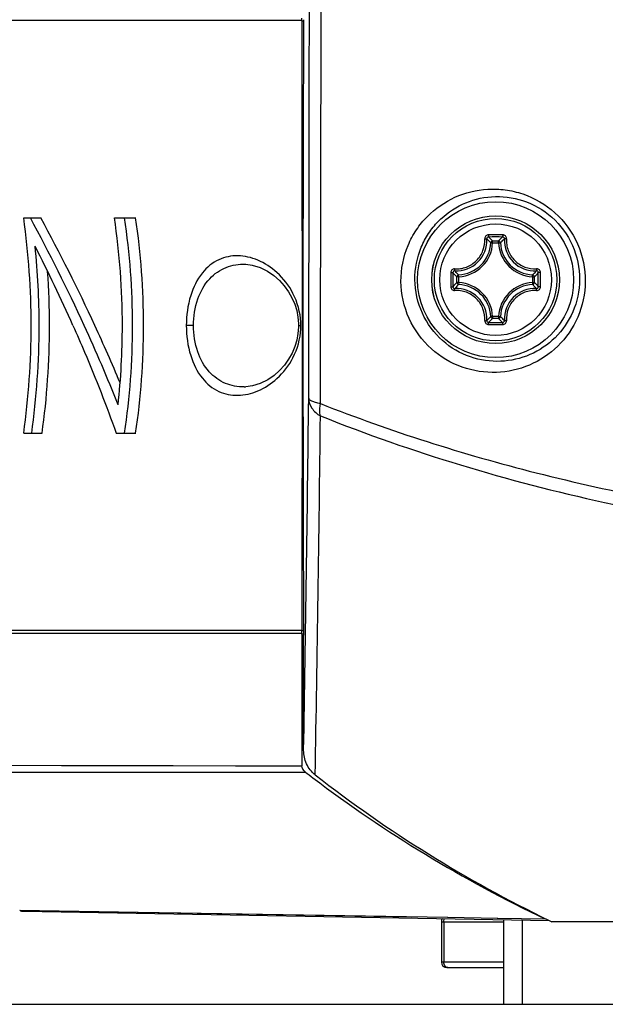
# Model space of a CAD drawing. Header units: millimetres. Extents: x 0 to 420, y 0 to 297.
# Tile 55 of 100: x 199.62 to 206, y 160.61 to 171.35. Entities that reach past the tile are written whole.
import ezdxf

# ---------------------------------------------------------------- set-up
doc = ezdxf.new("R2010")
doc.units = ezdxf.units.MM
doc.header["$LTSCALE"] = 23.1
doc.layers.get('0').update_dxf_attribs({"linetype": 'CONTINUOUS'})
doc.layers.add('02___PRT_ALL_AXES', color=7, linetype='CONTINUOUS')

msp = doc.modelspace()

# ---------------------------------------------------------------- linework, layer by layer
at = {"color": 7, "linetype": 'Continuous'}
for p, q in [((202.6906, 171.3352), (197.2076, 171.3352)), ((202.6906, 171.3349), (202.7098, 171.3347)), ((199.6607, 169.1842), (199.847, 169.1842)), ((200.6492, 169.1842), (200.8803, 169.1842)), ((204.7691, 168.9132), (204.7492, 168.9141)), ((204.7691, 168.9331), (204.8339, 168.9331)), ((204.7691, 168.9132), (204.7691, 168.9331)), ((204.7691, 168.9132), (204.8339, 168.9132)), ((204.8339, 168.9132), (204.8339, 168.9331)), ((204.8339, 168.9132), (204.8537, 168.9141)), ((204.3995, 168.5436), (204.3796, 168.5436)), ((204.3796, 168.4788), (204.3796, 168.5436)), ((204.3995, 168.5436), (204.3985, 168.5635)), ((204.3995, 168.4788), (204.3995, 168.5436)), ((205.2035, 168.5436), (205.2044, 168.5635)), ((205.2035, 168.5436), (205.2233, 168.5436)), ((205.2035, 168.5436), (205.2035, 168.4788)), ((205.2233, 168.5436), (205.2233, 168.4788)), ((204.3995, 168.4788), (204.3796, 168.4788)), ((204.3995, 168.4788), (204.3985, 168.459)), ((205.2035, 168.4788), (205.2233, 168.4788)), ((205.2035, 168.4788), (205.2044, 168.459)), ((204.7691, 168.1092), (204.7492, 168.1083)), ((204.8339, 168.1092), (204.7691, 168.1092)), ((204.7691, 168.1092), (204.7691, 168.0894)), ((204.8339, 168.1092), (204.8537, 168.1083)), ((204.8339, 168.1092), (204.8339, 168.0894)), ((201.5096, 168.0112), (201.4322, 168.0112)), ((202.6544, 168.0112), (202.68, 168.0112)), ((202.6925, 168.0112), (202.6906, 164.6873)), ((204.8339, 168.0894), (204.7691, 168.0894)), ((199.6607, 166.8383), (199.8608, 166.8383)), ((200.6685, 166.8383), (200.8803, 166.8383)), ((202.6906, 164.6873), (197.2076, 164.6873)), ((202.6906, 164.6876), (202.7099, 164.6877)), ((202.6916, 164.6527), (197.2015, 164.6527)), ((202.7101, 164.6456), (202.6919, 164.6456)), ((202.6919, 164.6456), (202.6919, 163.2115)), ((202.7102, 163.3807), (202.7102, 164.6124)), ((197.2015, 163.2212), (202.6919, 163.2115)), ((197.2397, 163.1426), (202.7292, 163.1438)), ((199.617, 161.636), (202.8386, 161.5828)), ((199.6601, 161.6254), (205.3864, 161.5255)), ((199.9348, 161.6307), (199.9473, 161.6305)), ((199.9473, 161.6305), (201.3722, 161.6069)), ((201.3722, 161.6069), (202.7072, 161.5849)), ((202.7072, 161.5849), (204.281, 161.5595)), ((204.2756, 161.5595), (204.8239, 161.5508)), ((204.2106, 161.5112), (204.8891, 161.5112)), ((204.2106, 161.5112), (204.2106, 161.0712)), ((204.237, 161.5112), (204.237, 161.0712)), ((204.819, 161.5509), (205.3425, 161.5425)), ((204.8239, 161.5508), (205.3425, 161.5425)), ((204.8891, 161.5341), (204.8891, 160.6112)), ((205.0891, 161.5307), (205.0891, 160.6112)), ((205.3862, 161.525), (205.4148, 161.5112)), ((205.3864, 161.5255), (205.4148, 161.5112)), ((217.1882, 161.5112), (205.4148, 161.5112)), ((204.8891, 161.0712), (204.2106, 161.0712)), ((204.2706, 161.0112), (204.8891, 161.0112))]:
    msp.add_line(p, q, dxfattribs=at)
for points in [[(202.0798, 168.6794), (202.151, 168.6702), (202.2369, 168.6436), (202.3182, 168.6029), (202.3863, 168.5559), (202.446, 168.5031), (202.4993, 168.4439), (202.5451, 168.3802), (202.5828, 168.3134), (202.6125, 168.2444), (202.6343, 168.1737), (202.648, 168.1031), (202.654, 168.034), (202.6544, 168.0112)], [(202.6544, 168.0112), (202.6541, 167.9923), (202.6485, 167.9229), (202.6351, 167.8521), (202.6136, 167.7811), (202.5841, 167.7117), (202.5465, 167.6445), (202.5008, 167.5804), (202.4474, 167.5207), (202.3876, 167.4675), (202.3192, 167.4202), (202.2378, 167.3792), (202.1517, 167.3525), (202.0798, 167.343)], [(197.6704, 163.2205), (200.0713, 163.2163), (200.6557, 163.2153), (201.2885, 163.2141), (201.9679, 163.2129), (202.6919, 163.2115)], [(202.8424, 161.5827), (203.2668, 161.5758), (203.89, 161.5657)]]:
    msp.add_lwpolyline(points, dxfattribs=at)
for radius in [0.85, 0.6963, 0.6962, 0.6675, 0.6081]:
    msp.add_circle((204.8015, 168.5112), radius, dxfattribs=at)
for centre, radius, start, end in [((-7902.7663, 184.5868), 8105.5502, 359.87723559, 0.14458075), ((-7789.7087, 184.5867), 7992.6202, 359.87508056, 0.14711892), ((191.2224, 168.0098), 8.5196, 0.00978, 7.92342), ((182.2541, 159.7156), 19.8794, 24.66398, 28.44404), ((181.9744, 159.4763), 20.339, 24.81144, 28.5095), ((192.6963, 168.0093), 8.0392, 0.01371, 8.40366), ((192.8612, 168.0092), 7.9855, 0.01494, 8.46173), ((192.9156, 168.0092), 8.0509, 0.01472, 8.3924), ((204.8014, 146.1682), 22.8324, 89.99976, 90.19291), ((204.8015, 146.3339), 22.6428, 89.80684, 90.19316), ((204.0135, 168.2124), 1.0442, 43.64713, 47.03605), ((204.8015, 146.1682), 22.8324, 89.80706, 90.00022), ((205.5894, 168.2125), 1.0441, 132.96384, 136.35289), ((182.568, 160.1404), 19.3062, 24.05942, 26.90215), ((191.368, 168.0109), 8.4612, 0.0024, 5.8675), ((204.3757, 168.937), 0.3294, 266.72271, 3.2774), ((204.3815, 168.9312), 0.3681, 272.6605, 357.3395), ((204.3815, 168.9312), 0.388, 272.66007, 357.33994), ((205.2215, 168.9312), 0.388, 182.66006, 267.33994), ((205.2215, 168.9312), 0.3681, 182.6605, 267.3395), ((205.2272, 168.937), 0.3294, 176.72268, 273.27745), ((191.4109, 168.0112), 8.5309, 0.0002, 3.96836), ((227.1445, 168.5125), 22.8324, 179.81005, 180.19636), ((226.9786, 168.5112), 22.6425, 179.80669, 180.19301), ((205.1002, 169.2992), 1.0441, 222.96384, 226.35289), ((204.5027, 169.2992), 1.0442, 313.64713, 317.03605), ((182.6243, 168.5112), 22.6426, 359.807, 0.19331), ((182.4584, 168.5125), 22.8324, 359.80363, 0.18994), ((205.1003, 167.7233), 1.0442, 133.64713, 137.03607), ((204.3815, 168.0912), 0.3681, 2.66045, 87.3395), ((204.3815, 168.0912), 0.388, 2.66007, 87.33994), ((205.2215, 168.0912), 0.388, 92.66007, 177.33994), ((205.2215, 168.0912), 0.3681, 92.66045, 177.33954), ((204.5028, 167.7234), 1.044, 42.96355, 46.35313), ((204.3757, 168.0855), 0.3294, 356.7233, 93.27644), ((205.2272, 168.0855), 0.3294, 86.7235, 183.27661), ((191.2224, 168.0127), 8.5196, 352.07655, 359.99022), ((191.3518, 168.0127), 8.4774, 352.03695, 359.99026), ((191.3875, 168.0127), 8.5544, 352.10912, 359.99045), ((184.7508, 160.8607), 17.1326, 21.52407, 24.66804), ((184.1349, 160.4781), 17.9575, 22.62144, 24.80287), ((192.7184, 168.0117), 8.0171, 353.80551, 359.99701), ((192.8612, 168.0133), 7.9855, 351.53824, 359.98506), ((192.9156, 168.0133), 8.0509, 351.60757, 359.98528), ((201.9329, 168.0112), 0.7472, 0.00607, 2.80762), ((201.9329, 168.0113), 0.7471, 357.21106, 359.99423), ((204.8014, 190.8543), 22.8324, 269.80706, 270.00022), ((204.0136, 168.8099), 1.044, 312.96357, 316.35313), ((204.8015, 190.6886), 22.6428, 269.80684, 270.19316), ((204.8016, 190.8543), 22.8324, 269.99976, 270.19291), ((205.5893, 168.8099), 1.044, 223.6469, 227.03631), ((202.0552, 167.9236), 0.581, 270.67376, 271.99859), ((-357.3597, 173.3451), 560.1585, 358.980734, 359.373433), ((-349.9397, 173.1469), 552.8666, 358.960062, 359.365699), ((203.8724, 164.6804), 1.1818, 179.65464, 179.92231), ((202.6, 164.6456), 0.0919, 0.00056, 4.40465), ((211.5512, 174.5972), 14.4571, 232.3949, 232.80745), ((211.5038, 174.5302), 14.3751, 232.79659, 244.61768), ((211.5386, 174.2498), 14.1341, 231.99528, 244.1965), ((204.2706, 161.5112), 0.06, 144.73738, 180), ((205.4218, 161.7162), 0.191, 253.0006, 256.00642), ((204.2706, 161.0712), 0.06, 180, 270)]:
    msp.add_arc(centre, radius, start, end, dxfattribs=at)
for centre, major_axis, start_param, end_param in [((202.7634, 168.0112), (0, 6.98), 1.0727343, 2.0752375), ((202.7104, 164.657), (0, 0.04), -4.2079478, -4.1210107), ((202.7098, 164.6124), (0, 0.04), -1.5707963, -0.9794181)]:
    msp.add_ellipse(centre, major_axis=major_axis, ratio=0.0087269, start_param=start_param, end_param=end_param, dxfattribs=at)
for points in [[(202.6906, 171.3349), (202.6905, 171.3445), (202.6906, 171.3541), (202.6912, 171.3637)], [(204.3985, 168.5635), (204.3936, 168.5632), (204.3837, 168.5587), (204.3796, 168.5486), (204.3796, 168.5436)], [(204.3796, 168.4788), (204.3796, 168.4739), (204.3837, 168.4637), (204.3936, 168.4592), (204.3985, 168.459)], [(205.2044, 168.459), (205.2093, 168.4592), (205.2192, 168.4637), (205.2233, 168.4739), (205.2233, 168.4788)], [(204.7492, 168.1083), (204.7495, 168.1034), (204.754, 168.0934), (204.7641, 168.0894), (204.7691, 168.0894)], [(202.6916, 164.6527), (202.6908, 164.6624), (202.6906, 164.6722), (202.6906, 164.682)], [(202.7292, 163.1438), (202.7088, 163.1595), (202.6919, 163.1857), (202.6919, 163.2115)], [(199.617, 161.636), (199.6303, 161.6294), (199.6453, 161.6257), (199.6601, 161.6254)], [(204.237, 161.5112), (204.237, 161.519), (204.2381, 161.5268), (204.2404, 161.5342)], [(204.2404, 161.5342), (204.2415, 161.5381), (204.243, 161.5418), (204.2449, 161.5454)], [(205.3659, 161.5335), (205.3577, 161.536), (205.3496, 161.5391), (205.3418, 161.5428)], [(204.2404, 161.0483), (204.2381, 161.0557), (204.237, 161.0635), (204.237, 161.0712)], [(204.2812, 161.0112), (204.2723, 161.0112), (204.2632, 161.0154), (204.2566, 161.0213)]]:
    msp.add_open_spline(points, degree=3, dxfattribs=at)
for points, knots in [([(202.6906, 171.3352), (202.6909, 171.0731), (202.692, 169.9651), (202.6925, 168.8571), (202.6925, 168.0112)], [0, 0, 0, 0, 0.2365708, 1, 1, 1, 1]), ([(203.7707, 168.4924), (203.7697, 168.626), (203.8094, 168.8269), (203.9336, 169.0567), (204.0913, 169.2503), (204.3493, 169.4306), (204.656, 169.5058), (204.9087, 169.4963), (205.1672, 169.4365), (205.4703, 169.2599), (205.7212, 168.9145), (205.7797, 168.6307), (205.7786, 168.4912)], [0, 0, 0, 0, 0.1274348, 0.1884845, 0.2480126, 0.364331, 0.4815717, 0.5421045, 0.6042642, 0.7332005, 0.8668875, 1, 1, 1, 1]), ([(203.9223, 168.5112), (203.9212, 168.6315), (203.9565, 168.8117), (204.0669, 169.0178), (204.2058, 169.1904), (204.4327, 169.3521), (204.7601, 169.4368), (205.1109, 169.3941), (205.4353, 169.2085), (205.6644, 168.8961), (205.7176, 168.6381), (205.7165, 168.5112)], [0, 0, 0, 0, 0.1279558, 0.1886911, 0.2476606, 0.3625171, 0.4783359, 0.5997659, 0.7293997, 0.8650299, 1, 1, 1, 1]), ([(204.7245, 169.0005), (204.719, 169.0005), (204.7079, 168.9982), (204.6941, 168.9886), (204.6851, 168.9745), (204.6834, 168.9634), (204.6837, 168.958)], [0, 0, 0, 0, 0.2518634, 0.5029835, 0.7523337, 1, 1, 1, 1]), ([(204.7251, 168.9765), (204.7198, 168.9765), (204.7087, 168.9722), (204.7043, 168.961), (204.7045, 168.9558)], [0, 0, 0, 0, 0.5063591, 1, 1, 1, 1]), ([(204.7245, 169.0005), (204.7245, 168.9977), (204.7245, 168.9924), (204.7246, 168.9853), (204.7249, 168.9801), (204.7249, 168.9773), (204.7251, 168.9765)], [0, 0, 0, 0, 0.3459248, 0.6615114, 0.8927311, 1, 1, 1, 1]), ([(204.8784, 169.0005), (204.8785, 168.9977), (204.8784, 168.9924), (204.8784, 168.9853), (204.878, 168.9801), (204.8781, 168.9773), (204.8778, 168.9765)], [0, 0, 0, 0, 0.3459108, 0.661487, 0.892709, 1, 1, 1, 1]), ([(204.8984, 168.9558), (204.8986, 168.961), (204.8943, 168.9722), (204.8832, 168.9765), (204.8778, 168.9765)], [0, 0, 0, 0, 0.4936394, 1, 1, 1, 1]), ([(204.9192, 168.9583), (204.9195, 168.9637), (204.9177, 168.9747), (204.9087, 168.9887), (204.8949, 168.9982), (204.8839, 169.0005), (204.8784, 169.0005)], [0, 0, 0, 0, 0.2476497, 0.4970197, 0.7481445, 1, 1, 1, 1]), ([(204.3544, 168.629), (204.376, 168.6278), (204.4199, 168.6298), (204.4836, 168.6466), (204.5427, 168.6765), (204.6113, 168.7318), (204.6726, 168.826), (204.6861, 168.9149), (204.6837, 168.958)], [0, 0, 0, 0, 0.1243919, 0.2495533, 0.3753379, 0.5014672, 0.7519204, 1, 1, 1, 1]), ([(204.6837, 168.958), (204.6862, 168.9582), (204.6908, 168.9583), (204.6971, 168.9581), (204.7015, 168.9573), (204.7041, 168.9565), (204.7045, 168.9558)], [0, 0, 0, 0, 0.3483663, 0.6548119, 0.8796297, 1, 1, 1, 1]), ([(204.7492, 168.9141), (204.7456, 168.9177), (204.7311, 168.9319), (204.7161, 168.9457), (204.7045, 168.9558)], [0, 0, 0, 0, 0.2451257, 1, 1, 1, 1]), ([(204.7691, 168.9331), (204.7641, 168.9331), (204.754, 168.929), (204.7495, 168.9191), (204.7492, 168.9141)], [0, 0, 0, 0, 0.4999872, 1, 1, 1, 1]), ([(204.8537, 168.9141), (204.8535, 168.9191), (204.8489, 168.929), (204.8388, 168.9331), (204.8339, 168.9331)], [0, 0, 0, 0, 0.5000128, 1, 1, 1, 1]), ([(204.8537, 168.9141), (204.8573, 168.9177), (204.8718, 168.9319), (204.8868, 168.9457), (204.8984, 168.9558)], [0, 0, 0, 0, 0.245125, 1, 1, 1, 1]), ([(204.9192, 168.958), (204.9167, 168.9582), (204.9121, 168.9583), (204.9058, 168.9581), (204.9014, 168.9573), (204.8988, 168.9565), (204.8984, 168.9558)], [0, 0, 0, 0, 0.3483523, 0.6547987, 0.8796115, 1, 1, 1, 1]), ([(204.9192, 168.9583), (204.918, 168.9367), (204.9201, 168.8929), (204.9368, 168.8292), (204.9667, 168.77), (205.022, 168.7014), (205.1161, 168.6402), (205.205, 168.6266), (205.2482, 168.629)], [0, 0, 0, 0, 0.1243703, 0.2495104, 0.3752732, 0.5013815, 0.7518496, 1, 1, 1, 1]), ([(202.6791, 168.0478), (202.6738, 168.1562), (202.6175, 168.36), (202.4386, 168.5913), (202.2242, 168.7327), (201.9978, 168.7877), (201.7727, 168.7438), (201.5814, 168.5835), (201.4593, 168.3253), (201.4322, 168.121), (201.4322, 168.0112)], [0, 0, 0, 0, 0.1526963, 0.2868689, 0.4036139, 0.5077307, 0.6068525, 0.7145313, 0.8456012, 1, 1, 1, 1]), ([(201.5096, 168.0112), (201.5096, 168.1094), (201.5376, 168.2941), (201.6649, 168.5247), (201.8586, 168.6604), (202.0053, 168.682), (202.0754, 168.6796)], [0, 0, 0, 0, 0.3006586, 0.5609419, 0.7849512, 1, 1, 1, 1]), ([(204.3544, 168.629), (204.349, 168.6293), (204.338, 168.6275), (204.324, 168.6185), (204.3145, 168.6047), (204.3122, 168.5937), (204.3122, 168.5882)], [0, 0, 0, 0, 0.2476486, 0.4970167, 0.7481404, 1, 1, 1, 1]), ([(204.3122, 168.5882), (204.315, 168.5882), (204.3203, 168.5882), (204.3274, 168.5881), (204.3326, 168.5878), (204.3354, 168.5878), (204.3362, 168.5876)], [0, 0, 0, 0, 0.3459238, 0.6615078, 0.8927286, 1, 1, 1, 1]), ([(204.3569, 168.6082), (204.3517, 168.6084), (204.3405, 168.604), (204.3361, 168.5929), (204.3362, 168.5876)], [0, 0, 0, 0, 0.4936395, 1, 1, 1, 1]), ([(204.3547, 168.629), (204.3545, 168.6265), (204.3544, 168.6219), (204.3546, 168.6156), (204.3553, 168.6112), (204.3562, 168.6086), (204.3569, 168.6082)], [0, 0, 0, 0, 0.3483516, 0.6547993, 0.8796104, 1, 1, 1, 1]), ([(204.3985, 168.5635), (204.395, 168.5671), (204.3808, 168.5816), (204.367, 168.5966), (204.3569, 168.6082)], [0, 0, 0, 0, 0.245125, 1, 1, 1, 1]), ([(205.2044, 168.5635), (205.2079, 168.5671), (205.2221, 168.5816), (205.2359, 168.5966), (205.2461, 168.6082)], [0, 0, 0, 0, 0.2451257, 1, 1, 1, 1]), ([(205.2233, 168.5436), (205.2233, 168.5486), (205.2193, 168.5587), (205.2093, 168.5632), (205.2044, 168.5635)], [0, 0, 0, 0, 0.4999872, 1, 1, 1, 1]), ([(205.2483, 168.629), (205.2484, 168.6265), (205.2486, 168.6219), (205.2483, 168.6156), (205.2476, 168.6112), (205.2468, 168.6086), (205.2461, 168.6082)], [0, 0, 0, 0, 0.3483397, 0.6547745, 0.8795975, 1, 1, 1, 1]), ([(205.2667, 168.5876), (205.2668, 168.5929), (205.2625, 168.604), (205.2513, 168.6084), (205.2461, 168.6082)], [0, 0, 0, 0, 0.5063592, 1, 1, 1, 1]), ([(205.2907, 168.5882), (205.2907, 168.5937), (205.2884, 168.6048), (205.2788, 168.6186), (205.2646, 168.6276), (205.2536, 168.6293), (205.2482, 168.629)], [0, 0, 0, 0, 0.2518662, 0.5029821, 0.7523235, 1, 1, 1, 1]), ([(205.2907, 168.5882), (205.2879, 168.5882), (205.2827, 168.5882), (205.2755, 168.5881), (205.2703, 168.5878), (205.2676, 168.5878), (205.2667, 168.5876)], [0, 0, 0, 0, 0.3459255, 0.6615105, 0.8927312, 1, 1, 1, 1]), ([(205.7786, 168.4912), (205.7775, 168.3584), (205.7219, 168.0956), (205.4983, 167.772), (205.1797, 167.5593), (204.8083, 167.4771), (204.4253, 167.536), (204.0792, 167.7416), (203.8327, 168.0771), (203.7718, 168.3546), (203.7707, 168.4924)], [0, 0, 0, 0, 0.1280088, 0.2509062, 0.3703221, 0.4888337, 0.60949, 0.7353045, 0.8671034, 1, 1, 1, 1]), ([(205.7165, 168.5112), (205.7154, 168.3917), (205.6656, 168.1561), (205.4666, 167.8665), (205.1845, 167.6759), (204.8555, 167.6005), (204.5143, 167.6504), (204.2027, 167.8326), (203.9789, 168.1347), (203.9233, 168.3862), (203.9223, 168.5112)], [0, 0, 0, 0, 0.1286371, 0.2511589, 0.3695491, 0.4867943, 0.6064448, 0.7321944, 0.8653667, 1, 1, 1, 1]), ([(204.3122, 168.4343), (204.315, 168.4343), (204.3203, 168.4343), (204.3274, 168.4343), (204.3326, 168.4347), (204.3354, 168.4346), (204.3362, 168.4349)], [0, 0, 0, 0, 0.3459255, 0.6615105, 0.8927312, 1, 1, 1, 1]), ([(204.3122, 168.4343), (204.3122, 168.4288), (204.3145, 168.4178), (204.324, 168.404), (204.338, 168.395), (204.349, 168.3932), (204.3544, 168.3935)], [0, 0, 0, 0, 0.2518536, 0.5029815, 0.7523529, 1, 1, 1, 1]), ([(204.3362, 168.4349), (204.3361, 168.4295), (204.3405, 168.4184), (204.3517, 168.4141), (204.3569, 168.4143)], [0, 0, 0, 0, 0.5063591, 1, 1, 1, 1]), ([(204.3985, 168.459), (204.395, 168.4554), (204.3808, 168.4409), (204.367, 168.4259), (204.3569, 168.4143)], [0, 0, 0, 0, 0.2451257, 1, 1, 1, 1]), ([(205.2044, 168.459), (205.2079, 168.4554), (205.2221, 168.4409), (205.2359, 168.4259), (205.2461, 168.4143)], [0, 0, 0, 0, 0.2451229, 1, 1, 1, 1]), ([(205.2461, 168.4143), (205.2513, 168.4141), (205.2625, 168.4184), (205.2668, 168.4295), (205.2667, 168.4349)], [0, 0, 0, 0, 0.4936394, 1, 1, 1, 1]), ([(205.2485, 168.3935), (205.2539, 168.3932), (205.2649, 168.395), (205.279, 168.404), (205.2884, 168.4178), (205.2907, 168.4288), (205.2907, 168.4343)], [0, 0, 0, 0, 0.2476538, 0.4970269, 0.748153, 1, 1, 1, 1]), ([(205.2907, 168.4343), (205.2879, 168.4343), (205.2827, 168.4343), (205.2755, 168.4343), (205.2703, 168.4347), (205.2676, 168.4346), (205.2667, 168.4349)], [0, 0, 0, 0, 0.3459238, 0.6615078, 0.8927286, 1, 1, 1, 1]), ([(204.3547, 168.3935), (204.3545, 168.396), (204.3544, 168.4006), (204.3546, 168.4069), (204.3553, 168.4112), (204.3562, 168.4138), (204.3569, 168.4143)], [0, 0, 0, 0, 0.3483097, 0.6547321, 0.8795615, 1, 1, 1, 1]), ([(204.6837, 168.0645), (204.6861, 168.1077), (204.6725, 168.1966), (204.6113, 168.2907), (204.5427, 168.346), (204.4835, 168.3759), (204.4198, 168.3926), (204.376, 168.3947), (204.3544, 168.3935)], [0, 0, 0, 0, 0.2481504, 0.4986193, 0.6247271, 0.7504895, 0.8756297, 1, 1, 1, 1]), ([(205.2485, 168.3935), (205.2269, 168.3947), (205.1831, 168.3926), (205.1193, 168.3759), (205.0602, 168.346), (204.9916, 168.2907), (204.9304, 168.1965), (204.9168, 168.1076), (204.9192, 168.0644)], [0, 0, 0, 0, 0.1243919, 0.2495533, 0.3753379, 0.5014672, 0.7519204, 1, 1, 1, 1]), ([(205.2483, 168.3935), (205.2484, 168.396), (205.2486, 168.4006), (205.2483, 168.4069), (205.2476, 168.4112), (205.2468, 168.4138), (205.2461, 168.4143)], [0, 0, 0, 0, 0.3483516, 0.6547993, 0.8796104, 1, 1, 1, 1]), ([(204.7492, 168.1083), (204.7456, 168.1048), (204.7311, 168.0906), (204.7161, 168.0767), (204.7045, 168.0666)], [0, 0, 0, 0, 0.2451229, 1, 1, 1, 1]), ([(204.8339, 168.0894), (204.8388, 168.0894), (204.8489, 168.0934), (204.8535, 168.1034), (204.8537, 168.1083)], [0, 0, 0, 0, 0.4999872, 1, 1, 1, 1]), ([(204.8537, 168.1083), (204.8573, 168.1048), (204.8718, 168.0906), (204.8868, 168.0767), (204.8984, 168.0666)], [0, 0, 0, 0, 0.2451237, 1, 1, 1, 1]), ([(200.1969, 168.0112), (200.24, 167.9146), (200.4085, 167.5283), (200.5626, 167.1356), (200.6685, 166.8383)], [0, 0, 0, 0, 0.2510402, 1, 1, 1, 1]), ([(201.4322, 168.0112), (201.4322, 167.9015), (201.4593, 167.6972), (201.5814, 167.4389), (201.7727, 167.2786), (201.9979, 167.2348), (202.2243, 167.2898), (202.4387, 167.4313), (202.6176, 167.6627), (202.6739, 167.8665), (202.6792, 167.975)], [0, 0, 0, 0, 0.154395, 0.2854581, 0.3931307, 0.4922501, 0.5963683, 0.713118, 0.8472983, 1, 1, 1, 1]), ([(202.062, 167.3426), (201.993, 167.3417), (201.8489, 167.3665), (201.6604, 167.5038), (201.5369, 167.7323), (201.5096, 167.9145), (201.5096, 168.0112)], [0, 0, 0, 0, 0.214435, 0.4388815, 0.6996742, 1, 1, 1, 1]), ([(204.6837, 168.0645), (204.6834, 168.0591), (204.6851, 168.0481), (204.6941, 168.0339), (204.7079, 168.0243), (204.719, 168.022), (204.7245, 168.022)], [0, 0, 0, 0, 0.2476838, 0.4970277, 0.7481421, 1, 1, 1, 1]), ([(204.6837, 168.0644), (204.6862, 168.0643), (204.6908, 168.0641), (204.6971, 168.0644), (204.7015, 168.0651), (204.7041, 168.0659), (204.7045, 168.0666)], [0, 0, 0, 0, 0.3483542, 0.6548017, 0.8796138, 1, 1, 1, 1]), ([(204.7045, 168.0666), (204.7043, 168.0614), (204.7087, 168.0502), (204.7198, 168.0459), (204.7251, 168.0459)], [0, 0, 0, 0, 0.4936394, 1, 1, 1, 1]), ([(204.7245, 168.022), (204.7245, 168.0247), (204.7245, 168.03), (204.7245, 168.0372), (204.7249, 168.0424), (204.7249, 168.0451), (204.7251, 168.0459)], [0, 0, 0, 0, 0.3459084, 0.6614831, 0.8927053, 1, 1, 1, 1]), ([(204.8778, 168.0459), (204.8832, 168.0459), (204.8943, 168.0502), (204.8986, 168.0614), (204.8984, 168.0666)], [0, 0, 0, 0, 0.5063591, 1, 1, 1, 1]), ([(204.8784, 168.022), (204.8784, 168.0247), (204.8784, 168.03), (204.8784, 168.0372), (204.878, 168.0424), (204.878, 168.0451), (204.8778, 168.0459)], [0, 0, 0, 0, 0.3459248, 0.6615114, 0.8927311, 1, 1, 1, 1]), ([(204.8784, 168.022), (204.8839, 168.022), (204.895, 168.0243), (204.9088, 168.0338), (204.9178, 168.048), (204.9195, 168.059), (204.9192, 168.0644)], [0, 0, 0, 0, 0.2518634, 0.5029835, 0.7523337, 1, 1, 1, 1]), ([(204.9192, 168.0644), (204.9167, 168.0643), (204.9121, 168.0641), (204.9058, 168.0644), (204.9014, 168.0651), (204.8988, 168.0659), (204.8984, 168.0666)], [0, 0, 0, 0, 0.3483663, 0.6548119, 0.8796297, 1, 1, 1, 1]), ([(202.7653, 167.2195), (202.7656, 167.1815), (202.7925, 167.1006), (202.8564, 167.047), (202.893, 167.0264)], [0, 0, 0, 0, 0.474932, 1, 1, 1, 1]), ([(202.8925, 167.1608), (202.8747, 167.1637), (202.8432, 167.1704), (202.8031, 167.184), (202.7759, 167.1982), (202.7655, 167.2131), (202.7653, 167.2195)], [0, 0, 0, 0, 0.3706434, 0.6627989, 0.8681726, 1, 1, 1, 1]), ([(202.893, 167.0264), (202.8907, 167.0362), (202.8836, 167.0807), (202.8867, 167.1263), (202.8925, 167.1608)], [0, 0, 0, 0, 0.2236117, 1, 1, 1, 1]), ([(202.8925, 167.1608), (203.6579, 166.858), (205.2829, 166.3443), (206.9556, 166.0259), (207.8235, 165.9077)], [0, 0, 0, 0, 0.484464, 1, 1, 1, 1]), ([(202.893, 167.0264), (203.894, 166.6244), (206.0475, 165.9841), (208.2687, 165.6713), (209.422, 165.5872)], [0, 0, 0, 0, 0.482609, 1, 1, 1, 1]), ([(202.8358, 163.1127), (202.796, 163.1438), (202.7315, 163.2276), (202.7102, 163.33), (202.7102, 163.3807)], [0, 0, 0, 0, 0.499577, 1, 1, 1, 1]), ([(204.2566, 161.0213), (204.2548, 161.023), (204.2475, 161.0307), (204.2427, 161.0406), (204.2404, 161.0483)], [0, 0, 0, 0, 0.2355853, 1, 1, 1, 1])]:
    msp.add_open_spline(points, degree=3, knots=knots, dxfattribs=at)
at = {"layer": '02___PRT_ALL_AXES', "color": 7, "linetype": 'Continuous'}
msp.add_line((194.5015, 160.6112), (228.1015, 160.6112), dxfattribs=at)

doc.saveas('drawing.dxf')
